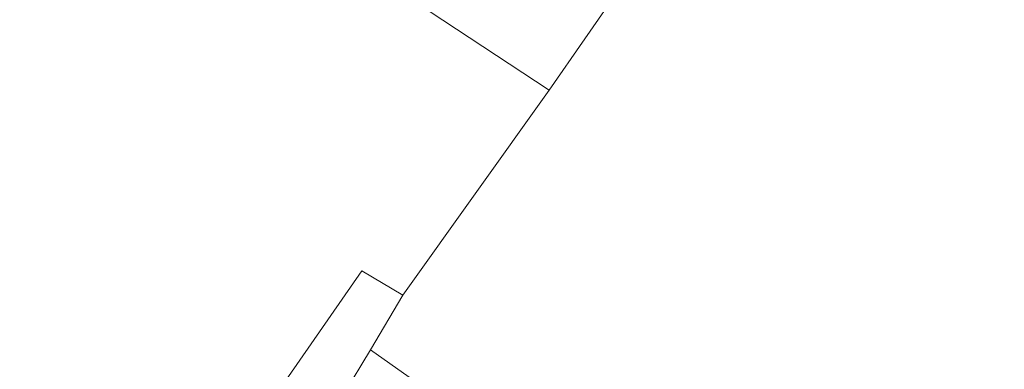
# Model space of a CAD drawing. Header units: metres. Extents: x 187916 to 189411, y 333285 to 334910.
# Tile 119 of 256: x 188313 to 188339, y 334437 to 334446. Entities that reach past the tile are written whole.
import ezdxf

# ---------------------------------------------------------------- set-up
doc = ezdxf.new("R2010")
doc.units = ezdxf.units.M
doc.linetypes.add('VH-TROTTOIRBAND_180-200', pattern=[20, 10, -2, 2, -2, 2, -2])
for name, color, linetype, lineweight in [('B-WE-OG-BEBOUWING-GV', 253, 'Continuous', 15), ('B-WE-OG-TERREIN_ERF-GV', 253, 'Continuous', 15), ('N-WE-VH-GOOT_TEGEL-G', 170, 'Continuous', 35), ('N-WE-VH-KANTOPSLUITING_RIJWIELPADBAND_4-12 200-G', 94, 'VH-TROTTOIRBAND_180-200', 15), ('N-WE-VH-KANTOPSLUITING_VOORKANTBAND-G', 7, 'Continuous', 15), ('N-WE-VH-KANTVERHARDING_STREKLAAG_BSS-G', 60, 'Continuous', 18), ('N-WE-VH-VERHARDING_ASFALT_RIJWEG-A', 251, 'Continuous', 18), ('N-WE-VH-VERHARDING_BETONSTRAATSTEEN-ROOD-A', 11, 'Continuous', 18)]:
    doc.layers.add(name, color=color, linetype=linetype, lineweight=lineweight)

# ---------------------------------------------------------------- blocks, each defined once
blk = doc.blocks.new('DTM')
at = {"layer": 'B-WE-OG-BEBOUWING-GV', "ltscale": 0.2, "flags": 128}
for points in [[(188303.258, 334412.309), (188321.976, 334439.277), (188323.074, 334438.622), (188326.99, 334444.115), (188323.435, 334446.45), (188327.697, 334453.099), (188326.811, 334453.628), (188325.786, 334454.324), (188327.291, 334456.672), (188323.629, 334459.143), (188322.13, 334456.792), (188321.796, 334457.013), (188321.228, 334456.154), (188313.874, 334461.024), (188314.443, 334461.883), (188291.53, 334477.055), (188291.684, 334477.298), (188290.785, 334477.897), (188290.74, 334477.927), (188290.624, 334478.005), (188285.865, 334481.179), (188285.643, 334480.848), (188285.569, 334480.737), (188285.5645937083, 334480.7304109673)], [(188331.2410099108, 334450.2571500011), (188329.853, 334448.251), (188326.99, 334444.115), (188323.074, 334438.622), (188322.202, 334437.162), (188334.18, 334428.69), (188336.613, 334432.222), (188347.523, 334424.667), (188346.436, 334423.168), (188348.385, 334421.819), (188348.565, 334422.079), (188352.668, 334419.222), (188353.571, 334420.519), (188354.176, 334421.388), (188355.925, 334420.172), (188361.889, 334428.74), (188356.181, 334432.796), (188357.688, 334434.977), (188352.266, 334438.759), (188353.386, 334440.34), (188351.386, 334441.742)], [(188334.18, 334428.69), (188322.202, 334437.162), (188321.483, 334435.959)]]:
    blk.add_lwpolyline(points, dxfattribs=at)
at = {"layer": 'B-WE-OG-TERREIN_ERF-GV', "ltscale": 0.2, "flags": 128}
blk.add_lwpolyline([(188328.9414141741, 334454.9386803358), (188327.697, 334453.099), (188323.435, 334446.45), (188326.99, 334444.115), (188329.853, 334448.251), (188331.2410099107, 334450.257150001)], dxfattribs=at)
blk.add_lwpolyline([(188312.14, 334419.335), (188311.779, 334419.603), (188321.483, 334435.959), (188322.202, 334437.162), (188323.074, 334438.622), (188321.976, 334439.277), (188303.258, 334412.309), (188304.836, 334411.086), (188290.987, 334390.257), (188290.631, 334390.491), (188282.037, 334377.813), (188282.397, 334377.556), (188284.446, 334380.482), (188286.663, 334379.178), (188307.934, 334411.206), (188307.394, 334411.579)], close=True, dxfattribs=at)
blk = doc.blocks.new('ontwerp Wilhelmina- & Engelenkampstraat')
at = {"layer": 'N-WE-VH-VERHARDING_ASFALT_RIJWEG-A', "transparency": 33554610}
h = blk.add_hatch(color=256, dxfattribs=at)
h.dxf.hatch_style = 1
edge = h.paths.add_edge_path()
edge.add_line((188163.8208333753, 334580.6406240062), (188159.2952212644, 334575.7984076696))
edge.add_line((188159.2952212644, 334575.7984076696), (188174.5957356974, 334565.9704214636))
edge.add_line((188174.5957356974, 334565.9704214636), (188208.8839609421, 334543.8760752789))
edge.add_arc((188265.1432202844, 334630.8183515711), 103.5570551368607, 237.0935993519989, 239.2286548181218)
edge.add_arc((189667.3076695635, 336961.7811804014), 2823.749582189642, 238.9808935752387, 239.4819934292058)
edge.add_line((188233.3818636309, 334529.2067239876), (188237.2558465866, 334526.9002472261))
edge.add_arc((188172.8948845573, 334415.8189779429), 128.3798341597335, 56.614742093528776, 59.911814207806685, ccw=False)
edge.add_arc((188228.9109722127, 334498.8883011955), 28.21409776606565, 55.4845922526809, 58.773180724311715, ccw=False)
edge.add_line((188244.8978654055, 334522.1359797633), (188270.2099100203, 334505.7794106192))
edge.add_arc((188264.7010883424, 334497.2544241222), 10.15000054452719, 13.737900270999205, 57.129572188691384, ccw=False)
edge.add_line((188274.5607201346, 334499.6648539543), (188285.3916733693, 334492.8307818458))
edge.add_arc((188287.0274187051, 334482.813442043), 10.15001278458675, 56.479027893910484, 99.27405743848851, ccw=False)
edge.add_line((188292.6326838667, 334491.2753426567), (188328.2332900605, 334467.6895627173))
edge.add_arc((188166.0016867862, 334216.8707131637), 298.7125514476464, 47.8039201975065, 57.10489379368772, ccw=False)
edge.add_arc((188346.5713980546, 334415.6696875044), 30.15000000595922, 31.86626050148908, 48.27499196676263, ccw=False)
edge.add_arc((188363.5941228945, 334425.9773084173), 10.25375049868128, 32.663466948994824, 33.16756871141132, ccw=False)
edge.add_arc((188363.7680247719, 334425.9005759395), 10.15000001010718, 9.405490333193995, 33.55795590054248, ccw=False)
edge.add_arc((188373.1107148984, 334427.4481680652), 0.680000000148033, -65.24652159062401, 9.405490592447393, ccw=False)
edge.add_line((188373.39544101, 334426.8306479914), (188373.3535042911, 334426.8064665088))
edge.add_line((188373.3535042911, 334426.8064665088), (188373.0122377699, 334426.6096859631))
edge.add_arc((188366.2889411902, 334422.7187079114), 7.76803881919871, 0.9923180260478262, 30.05928364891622, ccw=False)
edge.add_line((188374.0558150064, 334422.853237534), (188385.6760825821, 334436.9428109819))
edge.add_arc((188384.9421657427, 334443.9042308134), 6.99999999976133, 238.676415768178, 276.0182515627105, ccw=False)
edge.add_line((188381.3030702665, 334437.9245164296), (188374.3090535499, 334441.7971089))
edge.add_line((188374.3090535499, 334441.7971089), (188374.1759859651, 334441.5785117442))
edge.add_arc((188373.7240602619, 334441.8357337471), 0.5199999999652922, 236.9865645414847, 330.35281892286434, ccw=False)
edge.add_arc((188428.1308333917, 334525.1050683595), 99.98797832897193, 235.55122826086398, 236.8408409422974, ccw=False)
edge.add_arc((188411.6700745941, 334501.8726051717), 71.51970141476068, 233.64609065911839, 235.89746209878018, ccw=False)
edge.add_arc((188411.670100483, 334501.8726410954), 71.51974569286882, 233.2495609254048, 233.64609101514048, ccw=False)
edge.add_arc((188457.7549952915, 334568.1260296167), 152.2034652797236, 230.5042180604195, 234.2720138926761, ccw=False)
edge.add_arc((188166.9569656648, 334218.1136175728), 302.8501405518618, 50.16648870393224, 50.26164584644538)
edge.add_arc((188166.9570554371, 334218.113725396), 302.8500002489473, 50.26164586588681, 51.22502147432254)
edge.add_arc((188166.9539407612, 334218.1098417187), 302.854978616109, 51.22502222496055, 51.3192961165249)
edge.add_arc((188167.7827901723, 334219.1716967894), 301.508037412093, 51.31614081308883, 52.74067650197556)
edge.add_arc((188166.9798580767, 334218.1437757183), 302.8122778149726, 52.73751119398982, 52.83170123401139)
edge.add_arc((188166.9570555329, 334218.113725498), 302.8500001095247, 52.83169831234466, 54.43051335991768)
edge.add_arc((188166.9767697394, 334218.1413522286), 302.8160606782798, 54.43050684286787, 54.52539666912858)
edge.add_arc((188160.6555547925, 334209.0669401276), 313.8745045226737, 54.54701659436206, 57.10245107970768)
edge.add_line((188331.1328921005, 334472.609502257), (188320.0936543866, 334479.922007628))
edge.add_arc((188323.4852573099, 334485.0441346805), 6.143220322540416, 221.5045135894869, 236.48957065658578, ccw=False)
edge.add_arc((188319.5511004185, 334481.5629375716), 0.8899999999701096, 137.6692106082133, 221.5046791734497, ccw=False)
edge.add_line((188318.8931507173, 334482.1622723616), (188319.2594146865, 334482.6371719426))
edge.add_line((188319.2594146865, 334482.6371719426), (188319.2912123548, 334482.6784009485))
edge.add_arc((188340.6890844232, 334510.7641414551), 35.30832407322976, 218.5773896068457, 232.6970680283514, ccw=False)
edge.add_arc((188279.0883320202, 334513.8429033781), 42.25714136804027, 321.20296164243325, 323.56659149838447, ccw=False)
edge.add_arc((188310.4726214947, 334488.8679822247), 2.15802668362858, 242.7824537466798, 315.8976350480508, ccw=False)
edge.add_line((188309.4856042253, 334486.9489001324), (188295.3438852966, 334496.3165348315))
edge.add_line((188295.3438852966, 334496.3165348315), (188286.6449701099, 334501.9456440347))
edge.add_line((188286.6449701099, 334501.9456440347), (188245.2759046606, 334528.678213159))
edge.add_arc((188189.2378963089, 334441.9585258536), 103.2500002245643, 57.12957376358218, 59.23144345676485)
edge.add_line((188242.0576432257, 334530.6751358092), (188236.73552821, 334533.8437957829))
edge.add_arc((182886.7756591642, 325560.3118348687), 10447.31288197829, 59.19688513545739, 59.33512800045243)
edge.add_line((188215.0687000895, 334546.7260098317), (188212.1448451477, 334548.5376449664))
edge.add_line((188212.1448451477, 334548.5376449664), (188202.8877957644, 334554.5207101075))
edge.add_line((188202.8877957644, 334554.5207101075), (188173.134058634, 334573.6931625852))
edge.add_line((188173.134058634, 334573.6931625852), (188171.667712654, 334574.6976989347))
edge.add_arc((188421.3357456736, 334919.3221964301), 425.5586575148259, 233.19857496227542, 234.07802403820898, ccw=False)
edge.add_line((188166.4075921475, 334578.5703695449), (188163.8279358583, 334580.6347157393))
edge.add_line((188163.8279358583, 334580.6347157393), (188163.8208333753, 334580.6406240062))
at = {"layer": 'N-WE-VH-VERHARDING_BETONSTRAATSTEEN-ROOD-A', "transparency": 33554610}
h = blk.add_hatch(color=11, dxfattribs=at)
h.dxf.hatch_style = 1
edge = h.paths.add_edge_path()
edge.add_arc((188287.0873413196, 334492.3325988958), 0.4999999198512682, 89.4604918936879, 237.1660866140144)
edge.add_line((188286.8162385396, 334491.9124760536), (188287.4732324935, 334491.4888089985))
edge.add_line((188287.4732324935, 334491.4888089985), (188326.1999030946, 334466.467516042))
edge.add_arc((188328.9133198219, 334470.6672028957), 5.000000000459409, 237.1335067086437, 257.1295737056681)
edge.add_line((188327.7995850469, 334465.7928214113), (188329.3999602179, 334465.4271558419))
edge.add_line((188329.3999602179, 334465.4271558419), (188330.1889834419, 334465.2468739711))
edge.add_arc((188329.0752486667, 334460.3724924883), 4.999999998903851, 56.185788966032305, 77.12957369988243, ccw=False)
edge.add_arc((188165.8043660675, 334216.6121695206), 298.387927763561, 50.349627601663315, 56.185788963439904, ccw=False)
edge.add_line((188356.2060462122, 334446.3567138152), (188356.3597908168, 334446.2287974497))
edge.add_line((188356.3597908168, 334446.2287974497), (188356.5904077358, 334446.036922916))
edge.add_line((188356.5904077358, 334446.036922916), (188361.8286426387, 334441.6786827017))
edge.add_arc((188344.5599340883, 334420.9231604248), 26.99999999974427, 32.82142776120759, 50.23935769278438, ccw=False)
edge.add_line((188367.2497608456, 334435.55776878), (188372.6310091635, 334427.2145614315))
edge.add_arc((188365.9080979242, 334422.8783806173), 7.999999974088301, 32.366189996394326, 32.82143265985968, ccw=False)
edge.add_arc((188373.1107148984, 334427.4481680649), 0.5299999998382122, 212.8069930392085, 294.0608400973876)
edge.add_line((188373.3267993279, 334426.9642181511), (188371.2876340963, 334425.7883980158))
edge.add_arc((188366.0797314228, 334422.6122753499), 6.100000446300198, 31.37759433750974, 32.82160199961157)
edge.add_line((188371.2059418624, 334425.9186286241), (188371.0684963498, 334426.1317258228))
edge.add_line((188371.0684963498, 334426.1317258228), (188367.8735351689, 334431.0852656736))
edge.add_line((188367.8735351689, 334431.0852656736), (188367.3315126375, 334431.9256296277))
edge.add_line((188367.3315126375, 334431.9256296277), (188365.6530693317, 334434.527925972))
edge.add_arc((188344.5599340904, 334420.9231604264), 25.09999999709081, 32.8214277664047, 50.23935769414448)
edge.add_line((188360.6134372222, 334440.2181089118), (188355.3752028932, 334444.5763486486))
edge.add_line((188355.3752028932, 334444.5763486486), (188354.9937284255, 334444.8937423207))
edge.add_arc((188165.804366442, 334216.612169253), 296.4879277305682, 50.34960901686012, 56.18589385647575)
edge.add_arc((188329.0752486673, 334460.3724924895), 3.099999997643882, 56.19581256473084, 77.12957356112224)
edge.add_line((188329.7657642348, 334463.3946090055), (188328.9767409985, 334463.5748908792))
edge.add_line((188328.9767409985, 334463.5748908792), (188327.3763658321, 334463.9405564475))
edge.add_arc((188328.9133198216, 334470.6672028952), 6.899999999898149, 237.12957376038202, 257.1295737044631, ccw=False)
edge.add_line((188325.1684069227, 334464.8718920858), (188285.1815984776, 334490.7112507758))
edge.add_arc((188282.9563611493, 334487.2676597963), 4.100000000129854, 57.12958659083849, 115.9107108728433)
edge.add_arc((188286.997890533, 334482.8330201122), 9.999999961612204, 89.46050176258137, 125.6837323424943, ccw=False)
at = {"layer": 'N-WE-VH-GOOT_TEGEL-G'}
blk.add_lwpolyline([(188277.3814934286, 334486.720956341), (188278.5889625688, 334488.4539261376, -0.03051628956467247), (188279.3382961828, 334489.4391516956, -0.00356374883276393), (188279.5428751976, 334489.669406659, -0.1742115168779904), (188285.6182794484, 334492.8651627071, -0.1830887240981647), (188292.6326838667, 334491.2753426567), (188328.2332900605, 334467.6895627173, -0.04060544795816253), (188366.6379168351, 334438.1720723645, -0.07171918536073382), (188372.1772720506, 334431.5870276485, -0.00219959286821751), (188372.2262955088, 334431.511293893, -0.1057768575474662), (188373.7815733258, 334427.5592939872, -0.3377617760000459), (188373.39544101, 334426.8306479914), (188371.4074756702, 334425.6843506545)], format="xyb", dxfattribs=at)
at = {"layer": 'N-WE-VH-KANTOPSLUITING_RIJWIELPADBAND_4-12 200-G', "ltscale": 0.15, "flags": 128}
blk.add_lwpolyline([(188329.7167598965, 334463.1801362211), (188329.7167598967, 334463.180136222, -0.09163974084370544), (188330.677973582, 334462.7653303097, -0.0254704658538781), (188354.8531825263, 334444.7244883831), (188355.2344936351, 334444.4072306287), (188360.4727292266, 334440.0489898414, -0.07614672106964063), (188365.4681892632, 334434.4086810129), (188367.1466325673, 334431.8063846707)], format="xyb", dxfattribs=at)
at = {"layer": 'N-WE-VH-KANTOPSLUITING_VOORKANTBAND-G', "flags": 128}
blk.add_lwpolyline([(188286.5727758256, 334489.6932142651), (188325.114132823, 334464.7879020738, 0.08748866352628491), (188327.3540911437, 334463.8430688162), (188328.954466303, 334463.4774032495), (188329.7434895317, 334463.2971213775, -0.09163974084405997), (188330.7447537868, 334462.8650318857, -0.02547056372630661), (188354.9298439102, 334444.8168087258), (188355.3112441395, 334444.4994768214), (188360.5494790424, 334440.1412366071, -0.07614672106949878), (188365.5690329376, 334434.4737237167), (188367.2474762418, 334431.8714273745)], format="xyb", dxfattribs=at)
at = {"layer": 'N-WE-VH-KANTVERHARDING_STREKLAAG_BSS-G', "flags": 128}
blk.add_lwpolyline([(188281.1647881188, 334490.955514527, -0.2622567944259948), (188285.1815984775, 334490.7112507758), (188285.7871498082, 334490.3199452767), (188286.6270499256, 334489.7772042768), (188325.168406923, 334464.8718920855, 0.08748866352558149), (188327.3763658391, 334463.9405564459), (188328.9767409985, 334463.5748908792), (188329.7657642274, 334463.3946090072, -0.09163974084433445), (188330.8004039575, 334462.9481165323, -0.02547064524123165), (188354.9937284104, 334444.8937423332), (188355.3752028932, 334444.5763486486), (188360.6134372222, 334440.2181089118, -0.07614672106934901), (188365.653069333, 334434.5279259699), (188367.3315126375, 334431.9256296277), (188367.8735351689, 334431.0852656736), (188368.9575802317, 334429.4045377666), (188369.4996027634, 334428.5641738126), (188369.9844514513, 334427.8124534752), (188370.526473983, 334426.9720895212), (188371.0684963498, 334426.1317258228), (188371.2059515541, 334425.9186135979, -0.006300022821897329), (188371.2876340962, 334425.7883980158)], format="xyb", dxfattribs=at)

msp = doc.modelspace()

# ---------------------------------------------------------------- block references
msp.add_blockref('DTM', (0, 0))

# ---------------------------------------------------------------- next in the draw order: block references
msp.add_blockref('ontwerp Wilhelmina- & Engelenkampstraat', (0, 0))

doc.saveas('drawing.dxf')
